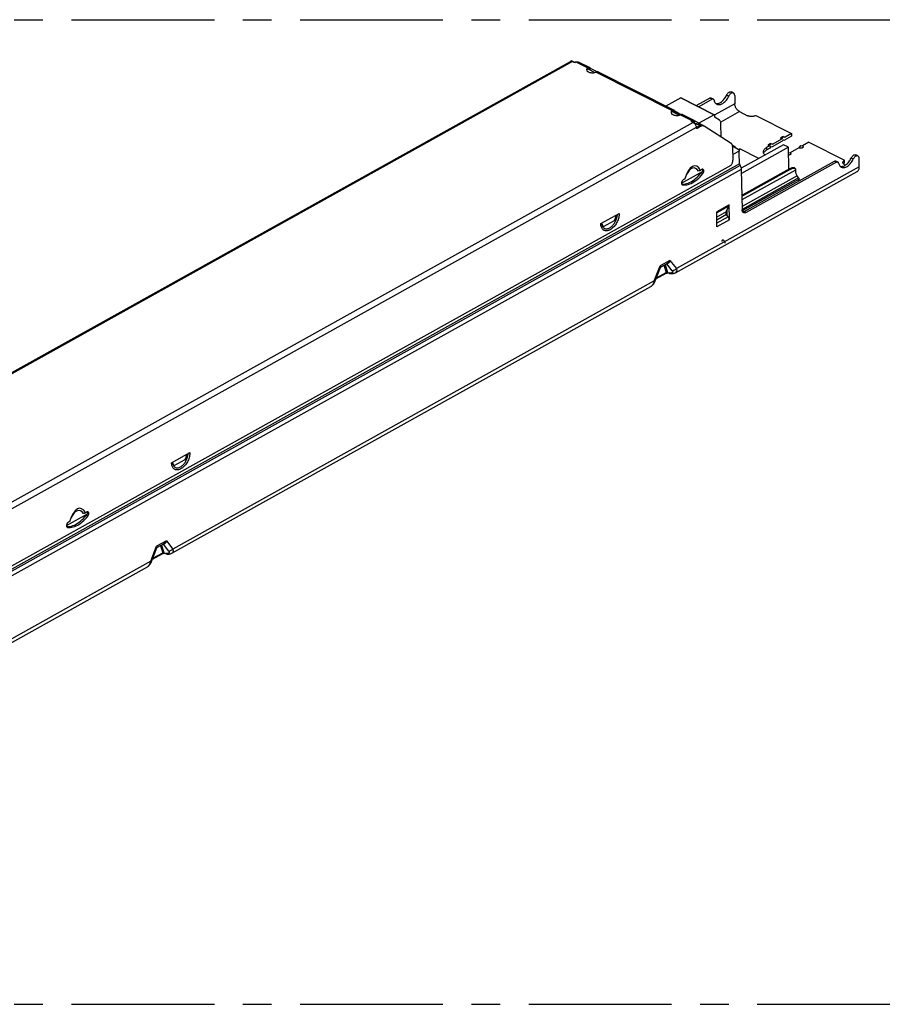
# Model space of a CAD drawing. Header units: millimetres. Extents: x 0 to 210, y 0 to 297.
# Tile 16 of 18: x 95 to 139, y 202 to 252. Entities that reach past the tile are written whole.
import ezdxf

# ---------------------------------------------------------------- set-up
doc = ezdxf.new("R2010")
doc.units = ezdxf.units.MM
doc.header["$LTSCALE"] = 19.36
doc.linetypes.add('CENTER', pattern=[0.6, 0.375, -0.075, 0.075, -0.075])
doc.layers.get('0').update_dxf_attribs({"linetype": 'CONTINUOUS'})
doc.layers.add('DEFAULT_1', color=7, linetype='CENTER')

msp = doc.modelspace()

# ---------------------------------------------------------------- linework, layer by layer
at = {"color": 7, "linetype": 'Continuous'}
for p, q in [((64.224431, 217.123305), (122.993202, 249.839986)), ((123.034723, 249.849912), (123.017306, 249.848537)), ((123.061414, 249.868573), (123.026776, 249.849285)), ((123.053165, 249.84802), (123.034723, 249.849912)), ((123.061414, 249.868573), (123.218362, 249.789266)), ((123.091898, 249.834452), (123.156231, 249.801944)), ((123.285593, 249.805638), (123.283485, 249.804465)), ((123.285593, 249.805638), (123.304947, 249.814828)), ((123.383753, 249.815118), (123.962746, 249.522547)), ((123.866697, 249.512), (123.84723, 249.495737)), ((123.866697, 249.512), (123.867683, 249.461157)), ((123.867683, 249.461157), (124.231143, 249.277497)), ((123.913963, 249.437772), (124.00078, 249.486103)), ((123.969412, 249.518741), (123.962726, 249.522555)), ((123.969412, 249.518741), (124.093767, 249.439116)), ((124.342655, 249.31335), (124.00078, 249.486103)), ((124.261675, 249.286313), (124.291361, 249.297413)), ((124.39163, 249.305827), (128.251588, 247.355351)), ((131.270154, 248.231721), (131.162933, 248.285901)), ((131.329705, 248.110925), (131.337923, 247.686909)), ((128.5879, 247.984801), (127.835185, 247.565764)), ((128.615945, 247.98751), (130.310038, 247.131467)), ((130.070981, 247.969124), (129.39598, 247.59335)), ((130.178202, 247.914944), (129.503201, 247.53917)), ((130.248316, 247.921715), (130.141095, 247.975895)), ((128.15554, 247.344804), (128.136072, 247.328541)), ((128.15554, 247.344804), (128.156525, 247.293962)), ((128.156525, 247.293962), (128.519986, 247.110301)), ((128.202805, 247.270576), (128.218385, 247.279249)), ((128.220763, 247.272884), (128.218385, 247.279249)), ((128.290435, 247.276961), (128.242727, 247.250403)), ((128.258255, 247.351545), (128.251568, 247.355359)), ((128.258255, 247.351545), (128.461648, 247.22131)), ((128.290435, 247.276961), (128.580332, 247.130473)), ((128.550517, 247.119117), (128.580203, 247.130218)), ((128.600402, 247.138623), (128.585842, 247.146914)), ((128.680473, 247.138631), (129.259466, 246.84606)), ((130.281992, 247.128759), (129.513719, 246.70106)), ((130.326284, 247.031172), (130.324926, 247.101268)), ((131.57923, 247.288077), (131.98667, 247.082194)), ((132.41085, 247.090596), (134.222886, 246.174956)), ((129.133569, 246.801155), (129.134501, 246.808608)), ((129.134813, 246.793667), (129.133569, 246.801155)), ((129.161307, 246.83658), (129.159199, 246.835406)), ((129.162292, 246.785737), (129.160185, 246.784563)), ((129.224943, 246.735362), (129.16061, 246.76787)), ((129.162292, 246.785737), (129.387457, 246.671959)), ((129.259349, 246.846086), (129.266133, 246.842254)), ((129.266133, 246.842254), (129.270343, 246.839558)), ((129.284321, 246.830903), (129.292671, 246.825923)), ((129.317027, 246.652403), (129.332096, 246.629606)), ((129.387457, 246.671959), (129.326527, 246.638031)), ((129.562515, 246.563849), (129.387457, 246.671959)), ((129.533424, 246.581815), (129.542908, 246.587094)), ((129.542908, 246.587094), (129.563588, 246.597349)), ((129.563588, 246.597349), (129.583921, 246.604989)), ((129.663662, 246.607977), (129.564431, 246.671515)), ((129.768912, 246.557293), (129.683135, 246.600637)), ((130.564555, 246.847408), (130.345759, 246.987505)), ((130.643108, 245.998199), (130.62947, 246.70185)), ((129.379543, 246.469938), (129.378501, 246.48156)), ((129.389291, 246.467414), (129.381075, 246.463655)), ((129.562515, 246.563849), (129.389291, 246.467414)), ((129.628685, 246.54375), (129.442901, 246.440324)), ((129.778436, 246.551856), (129.768833, 246.557318)), ((131.155349, 245.670208), (129.778436, 246.551856)), ((134.222886, 246.174956), (133.89327, 245.991458)), ((134.222886, 246.174956), (134.22535, 246.047849)), ((131.207665, 245.599075), (131.324768, 245.524094)), ((133.803865, 245.604368), (131.660169, 244.410969)), ((133.172715, 245.66741), (133.084332, 245.54112)), ((133.172715, 245.66741), (133.11551, 245.651027)), ((133.172715, 245.66741), (133.264054, 245.641172)), ((133.749076, 245.782706), (133.233453, 245.495658)), ((133.713547, 245.891406), (133.264054, 245.641172)), ((133.801931, 246.017696), (133.713547, 245.891406)), ((133.801931, 246.017696), (133.744726, 246.001313)), ((133.804938, 245.862527), (133.749076, 245.782706)), ((133.801931, 246.017696), (133.89327, 245.991458)), ((134.061195, 245.474336), (133.803865, 245.604368)), ((133.804938, 245.862527), (133.862669, 245.845943)), ((134.22535, 246.047849), (133.862669, 245.845943)), ((134.681143, 245.573421), (134.59276, 245.447131)), ((134.681143, 245.573421), (134.772483, 245.547183)), ((135.102099, 245.73068), (134.772483, 245.547183)), ((135.102099, 245.73068), (136.914135, 244.81504)), ((131.595373, 245.308425), (131.219272, 245.540692)), ((131.220264, 245.52465), (131.23399, 244.816464)), ((131.228414, 245.104139), (131.595373, 245.308425)), ((131.515668, 245.357648), (131.54271, 245.368724)), ((131.54271, 245.368724), (131.588891, 245.391922)), ((131.576559, 244.635746), (131.565698, 245.196115)), ((132.549929, 244.9063), (131.588891, 245.391922)), ((134.061195, 245.474336), (131.671033, 244.143728)), ((132.802207, 245.177032), (132.816163, 245.20821)), ((132.816163, 245.20821), (132.835841, 245.238768)), ((133.084332, 245.54112), (132.964454, 245.474384)), ((133.11986, 245.432421), (132.966918, 245.347277)), ((133.175722, 245.512241), (133.11986, 245.432421)), ((133.175722, 245.512241), (133.233453, 245.495658)), ((134.082657, 244.367056), (134.061195, 245.474336)), ((134.066143, 245.219051), (134.143267, 245.196897)), ((134.59276, 245.447131), (134.143267, 245.196897)), ((137.596196, 245.035107), (137.488975, 245.089287)), ((68.945551, 209.934812), (131.154036, 244.566388)), ((131.814126, 242.221203), (136.397023, 244.77251)), ((136.504244, 244.71833), (131.921348, 242.167023)), ((136.467137, 244.779281), (136.574358, 244.725101)), ((136.859376, 244.643284), (136.855143, 244.637635)), ((136.875304, 244.659234), (136.859376, 244.643284)), ((136.916598, 244.687933), (136.914135, 244.81504)), ((136.955146, 244.571572), (136.918838, 244.589918)), ((137.663965, 244.490295), (137.655747, 244.914311)), ((128.315789, 239.101164), (137.554334, 244.244279)), ((128.628079, 243.656528), (129.699511, 244.252996)), ((131.607297, 244.544173), (131.603077, 244.551149)), ((131.66696, 244.353828), (131.706682, 242.304475)), ((134.112853, 244.383866), (131.742806, 243.064457)), ((134.144147, 244.35068), (131.774101, 243.03127)), ((134.404563, 244.397105), (134.373268, 244.430291)), ((134.578747, 243.919631), (134.505453, 244.020101)), ((134.603651, 243.774136), (134.602074, 243.855485)), ((124.527787, 241.597023), (125.462008, 242.117105)), ((130.430232, 241.439699), (130.41545, 242.202342)), ((130.890015, 242.195931), (131.033356, 242.493194)), ((130.890173, 242.195646), (130.944825, 242.22607)), ((130.948901, 242.015759), (130.943268, 242.306369)), ((131.059448, 241.789985), (131.044666, 242.552627)), ((124.664521, 241.450008), (125.228794, 241.764139)), ((131.005617, 241.938014), (130.918362, 242.057622)), ((127.916595, 239.580411), (127.57711, 239.391419)), ((127.291602, 238.689642), (127.560827, 239.372848)), ((127.331789, 238.791623), (127.855618, 239.08324)), ((127.88049, 239.089162), (127.886123, 239.088611)), ((128.022355, 239.066916), (127.88602, 239.088628)), ((128.022319, 239.066925), (128.038676, 239.064492)), ((127.284599, 238.672403), (127.291604, 238.689647)), ((102.727673, 224.856214), (127.07799, 238.41208)), ((102.714967, 229.453787), (103.649187, 229.973869)), ((102.851701, 229.306771), (103.415973, 229.620903)), ((97.377019, 226.259006), (98.448451, 226.855474)), ((101.703486, 224.444691), (101.972711, 225.127897)), ((102.328479, 225.335461), (101.988994, 225.146469)), ((101.743673, 224.546673), (102.267502, 224.838289)), ((102.292374, 224.844212), (102.298007, 224.843661)), ((102.434239, 224.821965), (102.297904, 224.843678)), ((102.434203, 224.821974), (102.45056, 224.819541)), ((72.944784, 208.276026), (101.489874, 224.167129)), ((101.696483, 224.427452), (101.703488, 224.444697))]:
    msp.add_line(p, q, dxfattribs=at)
at = {"color": 9, "linetype": 'Continuous'}
for p, q in [((123.091898, 249.834452), (64.323127, 217.117771)), ((123.285593, 249.805638), (123.866697, 249.512)), ((123.917412, 249.530536), (123.896237, 249.446729)), ((123.969412, 249.518741), (123.929479, 249.44641)), ((124.291361, 249.297413), (128.15554, 247.344804)), ((131.02764, 248.069926), (130.920419, 248.124105)), ((128.5879, 247.984801), (130.281992, 247.128759)), ((130.178202, 247.914944), (130.070981, 247.969124)), ((131.337923, 247.686909), (130.320231, 247.120357)), ((128.206254, 247.36334), (128.185079, 247.279533)), ((128.258255, 247.351545), (128.218322, 247.279214)), ((128.461648, 247.22131), (128.448325, 247.197178)), ((128.580203, 247.130218), (129.161307, 246.83658)), ((131.57923, 247.288077), (130.622682, 246.755565)), ((129.224943, 246.735362), (70.456171, 214.018681)), ((129.159199, 246.835406), (129.160185, 246.784563)), ((129.161307, 246.83658), (129.162292, 246.785737)), ((129.266133, 246.842254), (129.219086, 246.757038)), ((129.223542, 246.754787), (129.270343, 246.839558)), ((129.276461, 246.728047), (129.321385, 246.809419)), ((129.513388, 246.701654), (129.469143, 246.621512)), ((129.564431, 246.671515), (129.518428, 246.588189)), ((129.628685, 246.54375), (129.542908, 246.587094)), ((129.378501, 246.48156), (70.60973, 213.764879)), ((129.442901, 246.440324), (129.389291, 246.467414)), ((131.324768, 245.524094), (131.304778, 245.487887)), ((132.966918, 245.347277), (132.964454, 245.474384)), ((131.576559, 244.635746), (68.361329, 209.443713)), ((136.397023, 244.77251), (136.504244, 244.71833)), ((137.353682, 244.873312), (137.246461, 244.927491)), ((131.603077, 244.551149), (68.387846, 209.359116)), ((131.607297, 244.544173), (68.392066, 209.35214)), ((131.66696, 244.353828), (68.45173, 209.161795)), ((137.663965, 244.490295), (128.366163, 239.314191)), ((129.711274, 244.142419), (129.625497, 244.185762)), ((134.421346, 244.31998), (131.697012, 242.803339)), ((134.144147, 244.35068), (134.112853, 244.383866)), ((134.505453, 244.020101), (131.703661, 242.460339)), ((134.578747, 243.919631), (131.70637, 242.320573)), ((134.602074, 243.855485), (131.713975, 242.247675)), ((131.774101, 243.03127), (131.742806, 243.064457)), ((131.044666, 242.552627), (130.41545, 242.202342)), ((131.033356, 242.493194), (130.416469, 242.149772)), ((130.890015, 242.195931), (130.420639, 241.934629)), ((131.921348, 242.167023), (131.814126, 242.221203)), ((130.918362, 242.057622), (130.423594, 241.782184)), ((131.005617, 241.938014), (130.426819, 241.615796)), ((131.059448, 241.789985), (130.430232, 241.439699)), ((128.04167, 239.730971), (127.547915, 239.456097)), ((128.04167, 239.730971), (128.366163, 239.314191)), ((127.246334, 238.69078), (127.547915, 239.456097)), ((127.351883, 238.842616), (127.855634, 239.123058)), ((127.552911, 239.443908), (127.547915, 239.456097)), ((127.738216, 239.481107), (127.855634, 239.123058)), ((127.791602, 239.510827), (127.91295, 239.140792)), ((127.856481, 239.083929), (127.855577, 239.083217)), ((127.890169, 239.556935), (127.873267, 239.55629)), ((127.898179, 239.558301), (127.890169, 239.556935)), ((128.161335, 239.208648), (127.890169, 239.556935)), ((127.914695, 239.106616), (128.000664, 239.092907)), ((127.246334, 238.69078), (102.778047, 225.069241)), ((98.460215, 226.744897), (98.374438, 226.788241)), ((101.658218, 224.44583), (101.959799, 225.211146)), ((102.453554, 225.486021), (101.959799, 225.211146)), ((101.964795, 225.198957), (101.959799, 225.211146)), ((102.1501, 225.236157), (102.267518, 224.878108)), ((102.203486, 225.265877), (102.324834, 224.895842)), ((102.302053, 225.311984), (102.285151, 225.31134)), ((102.310063, 225.313351), (102.302053, 225.311984)), ((102.573219, 224.963698), (102.302053, 225.311984)), ((102.453554, 225.486021), (102.778047, 225.069241)), ((101.763767, 224.597665), (102.267518, 224.878108)), ((102.268365, 224.838979), (102.267461, 224.838267)), ((102.326579, 224.861665), (102.412548, 224.847956)), ((101.658218, 224.44583), (72.995158, 208.489053))]:
    msp.add_line(p, q, dxfattribs=at)
at = {"color": 7, "linetype": 'Continuous'}
for points in [[(123.017306, 249.848537), (123.001241, 249.843834), (122.993176, 249.839958)], [(123.091898, 249.834452), (123.072172, 249.842868), (123.053165, 249.84802)], [(123.260893, 249.795231), (123.247901, 249.792115), (123.234214, 249.790084), (123.22015, 249.789228), (123.206062, 249.789526), (123.192302, 249.791014), (123.17919, 249.793613), (123.167222, 249.797248), (123.156231, 249.801944)], [(123.201728, 249.797671), (123.216101, 249.804799), (123.236434, 249.812439)], [(123.236434, 249.812439), (123.256516, 249.817482), (123.27606, 249.819876), (123.29487, 249.819558), (123.312776, 249.816571)], [(123.283485, 249.804465), (123.2727, 249.799337), (123.260893, 249.795231)], [(123.304947, 249.814828), (123.32371, 249.820729), (123.342034, 249.823349), (123.359464, 249.822664), (123.375541, 249.818649), (123.383635, 249.815144)], [(123.84723, 249.495737), (123.831648, 249.478635), (123.819874, 249.460558), (123.812139, 249.441914), (123.808665, 249.422976), (123.808455, 249.415204)], [(123.808455, 249.415204), (123.809404, 249.404012), (123.814435, 249.385292), (123.823598, 249.367074), (123.836849, 249.349631)], [(123.836849, 249.349631), (123.853916, 249.333193), (123.874637, 249.318015), (123.898643, 249.304286), (123.92566, 249.292233), (123.955246, 249.28199), (123.987029, 249.273744), (124.020519, 249.267568), (124.05527, 249.263595), (124.090767, 249.261836), (124.126517, 249.262362), (124.162013, 249.265119), (124.196749, 249.270119), (124.230222, 249.277231), (124.261675, 249.286313)], [(123.917412, 249.530536), (123.90894, 249.529377), (123.900433, 249.527434), (123.891921, 249.524714), (123.883438, 249.521227), (123.875019, 249.516984), (123.866697, 249.512)], [(123.945097, 249.528873), (123.936186, 249.530382), (123.926965, 249.530934), (123.917412, 249.530536)], [(123.962726, 249.522555), (123.961731, 249.523048), (123.953633, 249.526424), (123.945097, 249.528873)], [(124.291361, 249.297413), (124.300976, 249.301744), (124.310452, 249.305453), (124.319754, 249.308526), (124.32885, 249.31095), (124.337708, 249.312716), (124.346296, 249.313817)], [(124.39161, 249.305835), (124.390615, 249.306328), (124.382517, 249.309704), (124.373981, 249.312154), (124.36507, 249.313662), (124.355849, 249.314215), (124.346296, 249.313817)], [(130.370666, 247.700911), (130.38601, 247.697738), (130.421847, 247.695657), (130.459153, 247.698626), (130.497578, 247.706551), (130.536788, 247.719427), (130.576425, 247.737073), (130.616137, 247.759394), (130.655569, 247.786129), (130.694361, 247.817096), (130.732177, 247.851964), (130.768662, 247.890469), (130.803509, 247.932221), (130.836381, 247.976887), (130.867013, 248.02403), (130.894978, 248.073034), (130.920419, 248.124105)], [(130.421345, 247.66546), (130.427197, 247.662614), (130.459164, 247.650602), (130.493231, 247.643558), (130.529068, 247.641478), (130.566374, 247.644447), (130.604799, 247.652371), (130.644009, 247.665247), (130.683646, 247.682893), (130.723358, 247.705214), (130.76279, 247.731949), (130.801582, 247.762916), (130.839398, 247.797784), (130.875883, 247.836289), (130.91073, 247.878041), (130.943602, 247.922707), (130.974234, 247.96985), (131.002199, 248.018854), (131.02764, 248.069926)], [(130.920419, 248.124105), (130.933993, 248.150747), (130.949174, 248.175803), (130.966097, 248.199446), (130.984359, 248.221157), (131.003709, 248.240558), (131.023829, 248.257405), (131.044427, 248.271381), (131.065179, 248.282339), (131.08577, 248.290039), (131.105891, 248.294439), (131.12522, 248.295394), (131.143483, 248.292967), (131.160373, 248.287119), (131.162937, 248.285877)], [(131.270158, 248.231697), (131.267594, 248.232939), (131.250704, 248.238787), (131.232441, 248.241214), (131.213112, 248.240259), (131.192991, 248.235859), (131.1724, 248.228159), (131.151648, 248.217202), (131.13105, 248.203226), (131.11093, 248.186378), (131.09158, 248.166977), (131.073318, 248.145266), (131.056396, 248.121623), (131.041214, 248.096567), (131.02764, 248.069926)], [(131.329705, 248.110925), (131.327898, 248.135479), (131.323628, 248.157894), (131.316834, 248.178318), (131.307698, 248.196311), (131.296308, 248.211539), (131.282886, 248.223834), (131.270158, 248.231697)], [(128.61586, 247.987449), (128.609006, 247.989666), (128.599127, 247.989099), (128.5879, 247.984801)], [(130.070981, 247.969124), (130.085451, 247.975938), (130.099437, 247.980177), (130.113063, 247.981845), (130.125956, 247.98093), (130.137853, 247.977379), (130.141106, 247.975871)], [(130.248327, 247.921691), (130.245074, 247.923199), (130.233177, 247.92675), (130.220284, 247.927665), (130.206658, 247.925997), (130.192672, 247.921758), (130.178202, 247.914944)], [(130.282923, 247.87046), (130.278713, 247.885209), (130.272786, 247.897907), (130.265063, 247.908643), (130.255781, 247.917148), (130.248327, 247.921691)], [(130.282923, 247.87046), (130.293674, 247.829073), (130.307861, 247.791351), (130.325571, 247.75715), (130.346545, 247.726903), (130.370636, 247.700935), (130.397588, 247.679421), (130.421345, 247.66546)], [(131.57923, 247.288077), (131.552672, 247.303258), (131.526654, 247.321574), (131.500979, 247.343206), (131.476232, 247.367608), (131.452901, 247.394345), (131.431075, 247.423259), (131.410869, 247.454282), (131.392685, 247.48671), (131.376955, 247.519869), (131.363692, 247.553615), (131.352994, 247.587797), (131.345031, 247.62176), (131.340033, 247.654709), (131.337923, 247.686909)], [(128.136072, 247.328541), (128.12049, 247.311439), (128.108716, 247.293362), (128.100981, 247.274718), (128.097507, 247.25578), (128.097297, 247.248008)], [(128.097297, 247.248008), (128.098246, 247.236816), (128.103277, 247.218096), (128.11244, 247.199878), (128.125691, 247.182436)], [(128.125691, 247.182436), (128.142759, 247.165997), (128.163479, 247.150819), (128.187485, 247.13709), (128.214502, 247.125037), (128.244088, 247.114794), (128.275872, 247.106548), (128.309361, 247.100372), (128.344112, 247.096399), (128.379609, 247.09464), (128.41536, 247.095166), (128.450855, 247.097923), (128.485591, 247.102923), (128.519064, 247.110035), (128.550517, 247.119117)], [(128.206254, 247.36334), (128.197783, 247.362181), (128.189275, 247.360238), (128.180763, 247.357518), (128.17228, 247.354032), (128.163862, 247.349789), (128.15554, 247.344804)], [(128.233939, 247.361677), (128.225028, 247.363186), (128.215807, 247.363738), (128.206254, 247.36334)], [(128.224954, 247.259384), (128.224764, 247.260133), (128.222889, 247.266512), (128.220763, 247.272884)], [(128.251568, 247.355359), (128.250573, 247.355852), (128.242475, 247.359228), (128.233939, 247.361677)], [(128.529421, 247.179798), (128.504205, 247.194902), (128.481678, 247.208701), (128.461648, 247.22131)], [(128.585842, 247.146914), (128.556752, 247.16373), (128.529421, 247.179798)], [(128.580203, 247.130218), (128.589818, 247.134548), (128.599294, 247.138257), (128.608596, 247.14133), (128.617692, 247.143754), (128.62655, 247.14552), (128.635139, 247.146621)], [(128.680452, 247.138639), (128.679457, 247.139133), (128.671359, 247.142509), (128.662823, 247.144958), (128.653913, 247.146466), (128.644692, 247.147019), (128.635139, 247.146621)], [(130.309953, 247.131407), (130.303098, 247.133623), (130.293219, 247.133057), (130.281992, 247.128759)], [(130.324926, 247.101268), (130.32307, 247.113943), (130.318813, 247.123561), (130.311893, 247.130289), (130.309953, 247.131407)], [(132.41085, 247.090596), (132.385844, 247.078138), (132.358803, 247.067331), (132.329536, 247.058121), (132.298612, 247.050666), (132.26639, 247.045093), (132.233296, 247.041437), (132.199734, 247.03978), (132.16613, 247.040106), (132.132911, 247.042449), (132.100483, 247.046741), (132.069273, 247.052966), (132.039646, 247.061009), (132.012175, 247.070737), (131.98667, 247.082194)], [(129.134501, 246.808608), (129.137665, 246.815957), (129.142904, 246.822991), (129.150065, 246.829444), (129.159199, 246.835406)], [(129.16061, 246.76787), (129.151234, 246.773465), (129.14381, 246.77963), (129.138281, 246.78645), (129.134813, 246.793667)], [(129.161307, 246.83658), (129.180661, 246.845769), (129.199424, 246.85167), (129.217748, 246.854291), (129.235178, 246.853606), (129.251255, 246.84959), (129.259349, 246.846086)], [(129.224943, 246.735362), (129.24473, 246.723811), (129.263911, 246.709666), (129.282644, 246.692774), (129.30046, 246.673595), (129.317027, 246.652403)], [(129.270343, 246.839558), (129.276903, 246.835434), (129.284321, 246.830903)], [(129.292671, 246.825923), (129.30173, 246.820624), (129.311277, 246.815137)], [(129.311277, 246.815137), (129.523496, 246.695936), (129.533043, 246.69045), (129.542103, 246.68515), (129.550453, 246.68017), (129.557871, 246.675639), (129.564431, 246.671515)], [(129.332096, 246.629606), (129.345369, 246.605558), (129.356666, 246.580697), (129.36574, 246.555433), (129.372494, 246.530201), (129.376725, 246.505649), (129.378501, 246.48156)], [(129.583921, 246.604989), (129.604002, 246.610033), (129.623546, 246.612426), (129.642357, 246.612109), (129.660263, 246.609121), (129.677001, 246.603487), (129.683057, 246.600662)], [(129.768833, 246.557318), (129.762778, 246.560143), (129.74604, 246.565777), (129.728133, 246.568765), (129.709323, 246.569082), (129.689779, 246.566689), (129.669697, 246.561645), (129.649364, 246.554005), (129.628685, 246.54375)], [(130.345759, 246.987505), (130.340148, 246.992036), (130.335453, 246.997733), (130.331646, 247.00466), (130.328811, 247.012627), (130.327033, 247.021443), (130.326284, 247.031172)], [(130.62947, 246.70185), (130.626974, 246.73428), (130.621048, 246.763667), (130.611598, 246.790224), (130.598906, 246.813314), (130.583257, 246.832305), (130.564555, 246.847408)], [(129.40086, 246.436264), (129.397986, 246.43791), (129.391387, 246.443423), (129.386043, 246.45077), (129.382038, 246.459707), (129.379543, 246.469938)], [(129.442901, 246.440324), (129.432922, 246.435758), (129.423385, 246.433233), (129.41418, 246.432753), (129.405634, 246.4343), (129.40086, 246.436264)], [(131.209795, 245.593411), (131.202413, 245.613046), (131.193169, 245.630691), (131.182179, 245.646206), (131.169588, 245.659352), (131.155349, 245.670208)], [(131.220264, 245.52465), (131.218752, 245.549114), (131.215272, 245.572001), (131.209795, 245.593411)], [(133.084332, 245.54112), (133.072076, 245.548318), (133.06209, 245.556223), (133.054307, 245.564927), (133.048927, 245.574156), (133.046135, 245.583738), (133.04591, 245.593468), (133.048337, 245.60315), (133.053287, 245.612592), (133.060737, 245.621591), (133.070462, 245.629979), (133.082331, 245.637565), (133.096042, 245.64422), (133.111369, 245.649778), (133.115545, 245.651027)], [(133.230546, 245.653245), (133.234535, 245.652224), (133.249906, 245.647316), (133.264054, 245.641172)], [(133.713547, 245.891406), (133.701292, 245.898604), (133.691306, 245.906509), (133.683523, 245.915213), (133.678143, 245.924442), (133.675351, 245.934023), (133.675126, 245.943754), (133.677553, 245.953436), (133.682503, 245.962878), (133.689953, 245.971877), (133.699678, 245.980265), (133.711547, 245.987851), (133.725258, 245.994506), (133.740585, 246.000063), (133.744761, 246.001312)], [(133.859762, 246.003531), (133.863751, 246.00251), (133.879122, 245.997602), (133.89327, 245.991458)], [(131.36762, 245.449078), (131.364313, 245.465475), (131.357698, 245.484064), (131.348814, 245.500228), (131.337859, 245.513522), (131.324768, 245.524094)], [(131.55707, 245.258658), (131.551021, 245.276907), (131.548548, 245.282358)], [(131.565698, 245.196115), (131.56443, 245.21819), (131.561561, 245.239014), (131.55707, 245.258658)], [(132.789176, 245.240327), (132.791495, 245.272111), (132.799666, 245.303965), (132.813699, 245.335317), (132.833377, 245.365875), (132.85859, 245.395331), (132.889019, 245.423419), (132.924263, 245.449724), (132.964454, 245.474384)], [(132.86926, 245.084072), (132.865018, 245.08768), (132.838595, 245.116113), (132.817657, 245.145867), (132.802326, 245.176638), (132.792832, 245.208142), (132.789176, 245.240327)], [(132.835841, 245.238768), (132.861054, 245.268224), (132.891483, 245.296312), (132.926726, 245.322617), (132.966918, 245.347277)], [(134.143267, 245.196897), (134.155522, 245.189699), (134.165508, 245.181794), (134.173292, 245.17309), (134.178672, 245.163861), (134.181464, 245.154279), (134.181688, 245.144549), (134.179262, 245.134867), (134.174311, 245.125425), (134.166862, 245.116426), (134.157137, 245.108038), (134.145268, 245.100452), (134.131557, 245.093797), (134.11623, 245.088239), (134.099643, 245.083857), (134.082102, 245.080778), (134.068848, 245.079495)], [(134.772483, 245.547183), (134.784738, 245.539985), (134.794724, 245.532079), (134.802508, 245.523376), (134.807888, 245.514146), (134.81068, 245.504565), (134.810904, 245.494835), (134.808478, 245.485152), (134.803527, 245.475711), (134.796078, 245.466712), (134.786353, 245.458323), (134.774484, 245.450738), (134.760772, 245.444083), (134.745446, 245.438525), (134.728859, 245.434143), (134.711318, 245.431064), (134.693202, 245.42931), (134.674867, 245.428958), (134.656688, 245.429973), (134.639046, 245.432377), (134.622279, 245.436079), (134.606908, 245.440986), (134.59276, 245.447131)], [(137.246461, 244.927491), (137.260035, 244.954133), (137.275217, 244.979189), (137.292139, 245.002832), (137.310401, 245.024543), (137.329751, 245.043944), (137.349871, 245.060791), (137.370469, 245.074768), (137.391222, 245.085725), (137.411812, 245.093425), (137.431933, 245.097825), (137.451262, 245.09878), (137.469525, 245.096353), (137.486415, 245.090505), (137.488979, 245.089263)], [(131.154036, 244.566388), (131.172334, 244.595934), (131.188436, 244.626459), (131.202427, 244.658178), (131.214051, 244.690449), (131.223102, 244.722845), (131.229511, 244.754934), (131.233123, 244.786068), (131.23399, 244.816464)], [(131.576559, 244.635746), (131.577574, 244.621981), (131.579992, 244.607951), (131.583852, 244.593533), (131.589037, 244.579097), (131.595432, 244.565009), (131.603077, 244.551149)], [(136.397023, 244.77251), (136.411494, 244.779324), (136.42548, 244.783563), (136.439105, 244.785231), (136.451998, 244.784316), (136.463895, 244.780765), (136.467148, 244.779257)], [(136.574369, 244.725077), (136.571116, 244.726585), (136.559219, 244.730136), (136.546326, 244.731051), (136.532701, 244.729383), (136.518715, 244.725144), (136.504244, 244.71833)], [(136.608966, 244.673846), (136.604755, 244.688595), (136.598828, 244.701293), (136.591105, 244.712029), (136.581824, 244.720535), (136.574369, 244.725077)], [(136.608966, 244.673846), (136.619716, 244.632459), (136.633904, 244.594737), (136.651614, 244.560536), (136.672587, 244.530289), (136.696678, 244.504321), (136.72363, 244.482807), (136.747387, 244.468846)], [(136.696708, 244.504297), (136.712053, 244.501124), (136.747889, 244.499043), (136.785196, 244.502013), (136.82362, 244.509937), (136.86283, 244.522813), (136.902468, 244.540459), (136.942179, 244.56278), (136.981611, 244.589515), (137.020403, 244.620482), (137.058219, 244.65535), (137.094704, 244.693855), (137.129551, 244.735607), (137.162424, 244.780273), (137.193055, 244.827416), (137.221021, 244.87642), (137.246461, 244.927491)], [(136.747387, 244.468846), (136.75324, 244.466), (136.785206, 244.453988), (136.819274, 244.446944), (136.85511, 244.444864), (136.892417, 244.447833), (136.930841, 244.455757), (136.970052, 244.468633), (137.009689, 244.486279), (137.0494, 244.5086), (137.088832, 244.535335), (137.127624, 244.566302), (137.16544, 244.60117), (137.201925, 244.639675), (137.236772, 244.681427), (137.269645, 244.726093), (137.300276, 244.773236), (137.328242, 244.822241), (137.353682, 244.873312)], [(136.828651, 244.700868), (136.830149, 244.7186), (136.835433, 244.736308), (136.844369, 244.753648), (136.856912, 244.770392), (136.87284, 244.786341), (136.891884, 244.80119), (136.914135, 244.81504)], [(136.918838, 244.589918), (136.896028, 244.602876), (136.876379, 244.616958), (136.859798, 244.632264), (136.846566, 244.648497), (136.836913, 244.665469), (136.830894, 244.682953), (136.828651, 244.700868)], [(136.916598, 244.687933), (136.894348, 244.674083), (136.875304, 244.659234)], [(137.5962, 245.035083), (137.593636, 245.036325), (137.576746, 245.042173), (137.558483, 245.0446), (137.539154, 245.043645), (137.519033, 245.039245), (137.498443, 245.031545), (137.47769, 245.020588), (137.457092, 245.006612), (137.436972, 244.989764), (137.417622, 244.970363), (137.39936, 244.948652), (137.382438, 244.925009), (137.367256, 244.899953), (137.353682, 244.873312)], [(137.655747, 244.914311), (137.65394, 244.938865), (137.64967, 244.96128), (137.642876, 244.981704), (137.63374, 244.999697), (137.62235, 245.014925), (137.608928, 245.02722), (137.5962, 245.035083)], [(128.63587, 243.60815), (128.664236, 243.605266), (128.735218, 243.606141), (128.808502, 243.614933), (128.883436, 243.631532), (128.959591, 243.655907), (129.036511, 243.687848), (129.113748, 243.727233), (129.190846, 243.773767), (129.267348, 243.827236), (129.342813, 243.887268), (129.416783, 243.953565), (129.48884, 244.025684), (129.55834, 244.103015), (129.625497, 244.185762)], [(128.681116, 243.568928), (128.750013, 243.561922), (128.820994, 243.562797), (128.894279, 243.571589), (128.969213, 243.588188), (129.045368, 243.612563), (129.122288, 243.644504), (129.199525, 243.68389), (129.276623, 243.730423), (129.353125, 243.783892), (129.42859, 243.843924), (129.50256, 243.910221), (129.574617, 243.98234), (129.644117, 244.059671), (129.711274, 244.142419)], [(129.598887, 244.300007), (129.573184, 244.292392), (129.547864, 244.284696), (129.522938, 244.276927), (129.498416, 244.269096)], [(129.65588, 244.350402), (129.640862, 244.341184), (129.626125, 244.329554), (129.612192, 244.315868), (129.598887, 244.300007)], [(129.65043, 244.225672), (129.650292, 244.22538), (129.644752, 244.214922), (129.638759, 244.204796), (129.632344, 244.195085), (129.625497, 244.185762)], [(129.727896, 244.352941), (129.724601, 244.354888), (129.712712, 244.359623), (129.699482, 244.36154), (129.685364, 244.360654), (129.670772, 244.356895), (129.65588, 244.350402)], [(129.707312, 244.311922), (129.705742, 244.330189), (129.701975, 244.346613), (129.696321, 244.361041), (129.696145, 244.361331)], [(129.699511, 244.252996), (129.704194, 244.273023), (129.706794, 244.292565), (129.707312, 244.311922)], [(129.711274, 244.142419), (129.723473, 244.159829), (129.734087, 244.178166), (129.743209, 244.19766), (129.750559, 244.217622), (129.755894, 244.23752), (129.759199, 244.257112), (129.760364, 244.276161), (129.759425, 244.29411), (129.756356, 244.310353), (129.751239, 244.324802), (129.744052, 244.337283), (129.73509, 244.34745), (129.727896, 244.352941)], [(131.607297, 244.544173), (131.620399, 244.520982), (131.631979, 244.497357)], [(131.631979, 244.497357), (131.64208, 244.473184), (131.650572, 244.448807), (131.657354, 244.424454), (131.662384, 244.400354), (131.665577, 244.376851), (131.66696, 244.353828)], [(134.112853, 244.383866), (134.149958, 244.403427), (134.185053, 244.41975), (134.218264, 244.432881), (134.249211, 244.442685), (134.277621, 244.449047), (134.303295, 244.451954), (134.325991, 244.451344), (134.345563, 244.447262), (134.361815, 244.439701), (134.373274, 244.430284)], [(134.144147, 244.35068), (134.181253, 244.37024), (134.216347, 244.386564), (134.249559, 244.399695), (134.280506, 244.409499), (134.308916, 244.41586), (134.33459, 244.418768)], [(134.33459, 244.418768), (134.357286, 244.418157), (134.376857, 244.414075), (134.39311, 244.406515), (134.404568, 244.397097)], [(134.404568, 244.397097), (134.405952, 244.395578), (134.41524, 244.381312), (134.420942, 244.363872), (134.422967, 244.34345)], [(134.422967, 244.34345), (134.420273, 244.305117), (134.420063, 244.287708), (134.420763, 244.267937), (134.422461, 244.246162), (134.425185, 244.222775), (134.428877, 244.198022)], [(134.428877, 244.198022), (134.435333, 244.167469), (134.444417, 244.137031), (134.456228, 244.106478), (134.470469, 244.0765), (134.486845, 244.047784), (134.505453, 244.020101)], [(137.554339, 244.244305), (137.569046, 244.253465), (137.59114, 244.271709), (137.610613, 244.29366), (137.627168, 244.319001), (137.640794, 244.347662), (137.651435, 244.379666), (137.658932, 244.414406), (137.663087, 244.451207), (137.663965, 244.490295)], [(128.785058, 243.846941), (128.77143, 243.847812), (128.757269, 243.84586), (128.742401, 243.841009), (128.72735, 243.833487), (128.712527, 243.823438), (128.698103, 243.811044), (128.684252, 243.79636), (128.671378, 243.77991), (128.659925, 243.76218), (128.649945, 243.743347), (128.641565, 243.723526), (128.635009, 243.703394), (128.630556, 243.683617), (128.628176, 243.664341), (128.627945, 243.645741), (128.629816, 243.628382)], [(128.629816, 243.628382), (128.633802, 243.612849), (128.639786, 243.599253), (128.647745, 243.587813), (128.657419, 243.578783), (128.664985, 243.574145)], [(128.664985, 243.574145), (128.66851, 243.572528), (128.681116, 243.568928)], [(134.578747, 243.919631), (134.585409, 243.9095), (134.591013, 243.899006), (134.595604, 243.888017), (134.599042, 243.876926), (134.601182, 243.866126), (134.602074, 243.855485)], [(131.742806, 243.064457), (131.711165, 243.047634), (131.692451, 243.038658)], [(131.774101, 243.03127), (131.742459, 243.014447), (131.712228, 242.999947), (131.693356, 242.991975)], [(130.890015, 242.195931), (130.885914, 242.185098), (130.883403, 242.173073), (130.882484, 242.159681), (130.88315, 242.145449), (130.885407, 242.130826), (130.889212, 242.115869), (130.894589, 242.100621), (130.901336, 242.085576), (130.909236, 242.071307), (130.918362, 242.057622)], [(131.033356, 242.493194), (131.036963, 242.5017), (131.039887, 242.510795), (131.042133, 242.520507), (131.043685, 242.530753), (131.044528, 242.54145), (131.044666, 242.552627)], [(131.781153, 242.153473), (131.771605, 242.158933), (131.755512, 242.171449), (131.741461, 242.187136), (131.72959, 242.205739), (131.72009, 242.227078), (131.713037, 242.250835), (131.708584, 242.276587), (131.706682, 242.304475)], [(131.814126, 242.221203), (131.792432, 242.210513), (131.771146, 242.202702), (131.750161, 242.197754), (131.735613, 242.196301)], [(131.921348, 242.167023), (131.897688, 242.155503), (131.874553, 242.147415), (131.851803, 242.142741), (131.829857, 242.141537), (131.809011, 242.143883), (131.789503, 242.149685), (131.781153, 242.153473)], [(124.582575, 241.627524), (124.584889, 241.610161), (124.592144, 241.577193), (124.601921, 241.54645), (124.614207, 241.518102), (124.628826, 241.492416), (124.645575, 241.469759), (124.664521, 241.450008)], [(125.228794, 241.764139), (125.246578, 241.804338), (125.2621, 241.844961), (125.275422, 241.886201), (125.286358, 241.927477), (125.294747, 241.968333), (125.300583, 242.008589), (125.302182, 242.02813)], [(131.059448, 241.789985), (131.058218, 241.808202), (131.055323, 241.826787), (131.050729, 241.845866), (131.044542, 241.865062), (131.036817, 241.884121), (131.027681, 241.902799), (131.0173, 241.920722), (131.005617, 241.938014)], [(130.849341, 240.605485), (130.847324, 240.626061), (130.842117, 240.647505), (130.833918, 240.668998), (130.822823, 240.690082), (130.809643, 240.709216), (130.794708, 240.726049), (130.778586, 240.739941), (130.761593, 240.750514), (130.74497, 240.756997), (130.729055, 240.759359), (130.714454, 240.757511), (130.701517, 240.75138), (130.691188, 240.741414), (130.683616, 240.727921), (130.67909, 240.711416), (130.677787, 240.692172)], [(127.560795, 239.372765), (127.562425, 239.37631), (127.567013, 239.383074), (127.572911, 239.388666), (127.577139, 239.391435)], [(127.855571, 239.083213), (127.861972, 239.086167), (127.871085, 239.088579), (127.88049, 239.089162)], [(128.038676, 239.064492), (128.08939, 239.059288), (128.136154, 239.058047), (128.17943, 239.060488), (128.219724, 239.06653), (128.257326, 239.076214), (128.292388, 239.089513), (128.316031, 239.101334)], [(127.077401, 238.411752), (127.103025, 238.427592), (127.133087, 238.450507), (127.161667, 238.477215), (127.188708, 238.507597), (127.214454, 238.541928), (127.238886, 238.58032), (127.262249, 238.623504), (127.284599, 238.672403)], [(103.415973, 229.620903), (103.433758, 229.661102), (103.44928, 229.701725), (103.462602, 229.742965), (103.473538, 229.784241), (103.481927, 229.825097), (103.487763, 229.865353), (103.489362, 229.884894)], [(102.769755, 229.484287), (102.772069, 229.466925), (102.779324, 229.433956), (102.789101, 229.403214), (102.801387, 229.374865), (102.816006, 229.34918), (102.832755, 229.326522), (102.851701, 229.306771)], [(97.38481, 226.210629), (97.413176, 226.207745), (97.484158, 226.208619), (97.557442, 226.217412), (97.632376, 226.234011), (97.708532, 226.258386), (97.785452, 226.290327), (97.862688, 226.329712), (97.939786, 226.376245), (98.016289, 226.429715), (98.091753, 226.489746), (98.165724, 226.556043), (98.237781, 226.628163), (98.307281, 226.705494), (98.374438, 226.788241)], [(97.430056, 226.171406), (97.498953, 226.164401), (97.569935, 226.165275), (97.643219, 226.174068), (97.718153, 226.190667), (97.794309, 226.215042), (97.871228, 226.246983), (97.948465, 226.286368), (98.025563, 226.332901), (98.102066, 226.386371), (98.17753, 226.446402), (98.251501, 226.512699), (98.323558, 226.584819), (98.393057, 226.66215), (98.460215, 226.744897)], [(98.347827, 226.902486), (98.322124, 226.894871), (98.296804, 226.887174), (98.271878, 226.879406), (98.247356, 226.871575)], [(98.40482, 226.95288), (98.389803, 226.943662), (98.375066, 226.932033), (98.361132, 226.918347), (98.347827, 226.902486)], [(98.39937, 226.828151), (98.399232, 226.827858), (98.393692, 226.817401), (98.387699, 226.807274), (98.381284, 226.797564), (98.374438, 226.788241)], [(98.476837, 226.95542), (98.473541, 226.957366), (98.461652, 226.962102), (98.448422, 226.964019), (98.434304, 226.963133), (98.419713, 226.959374), (98.40482, 226.95288)], [(98.456252, 226.914401), (98.454682, 226.932668), (98.450916, 226.949091), (98.445261, 226.963519), (98.445085, 226.96381)], [(98.448451, 226.855474), (98.453135, 226.875502), (98.455734, 226.895044), (98.456252, 226.914401)], [(98.460215, 226.744897), (98.472414, 226.762307), (98.483028, 226.780645), (98.492149, 226.800139), (98.499499, 226.820101), (98.504834, 226.839999), (98.508139, 226.85959), (98.509304, 226.878639), (98.508365, 226.896589), (98.505296, 226.912831), (98.50018, 226.92728), (98.492992, 226.939762), (98.48403, 226.949929), (98.476837, 226.95542)], [(97.533998, 226.44942), (97.52037, 226.450291), (97.50621, 226.448339), (97.491341, 226.443488), (97.47629, 226.435966), (97.461467, 226.425917), (97.447043, 226.413522), (97.433192, 226.398838), (97.420319, 226.382389), (97.408865, 226.364659), (97.398885, 226.345826), (97.390505, 226.326005), (97.38395, 226.305872), (97.379497, 226.286096), (97.377116, 226.266819), (97.376886, 226.24822), (97.378756, 226.23086)], [(97.378756, 226.23086), (97.382742, 226.215328), (97.388727, 226.201732), (97.396685, 226.190292), (97.40636, 226.181262), (97.413926, 226.176624)], [(97.413926, 226.176624), (97.41745, 226.175007), (97.430056, 226.171406)], [(101.972679, 225.127815), (101.974309, 225.131359), (101.978897, 225.138124), (101.984795, 225.143716), (101.989023, 225.146485)], [(102.267455, 224.838263), (102.273856, 224.841217), (102.282969, 224.843629), (102.292374, 224.844212)], [(102.45056, 224.819541), (102.501274, 224.814338), (102.548038, 224.813097), (102.591314, 224.815537), (102.631608, 224.82158), (102.66921, 224.831264), (102.704272, 224.844562), (102.727915, 224.856383)], [(101.489285, 224.166802), (101.514909, 224.182642), (101.544971, 224.205557), (101.573551, 224.232264), (101.600592, 224.262646), (101.626338, 224.296978), (101.65077, 224.335369), (101.674133, 224.378554), (101.696483, 224.427452)]]:
    msp.add_lwpolyline(points, dxfattribs=at)
at = {"color": 9, "linetype": 'Continuous'}
for points in [[(125.462008, 242.117105), (125.461164, 242.066549), (125.456812, 242.014805), (125.448915, 241.961673), (125.437583, 241.907755), (125.422864, 241.853446), (125.404906, 241.799166), (125.383812, 241.745331), (125.359777, 241.692343), (125.33295, 241.640615), (125.303565, 241.590524), (125.271818, 241.542472), (125.237974, 241.496798), (125.20227, 241.45388), (125.164995, 241.41401), (125.126415, 241.377529), (125.086837, 241.344675), (125.046551, 241.31574), (125.005871, 241.290902), (124.965107, 241.270401), (124.924571, 241.254341), (124.884578, 241.242898), (124.845423, 241.236104), (124.807414, 241.234063), (124.770826, 241.236736), (124.735954, 241.244156), (124.703042, 241.256212), (124.672364, 241.272865), (124.644125, 241.293938), (124.618571, 241.31932), (124.595862, 241.34877), (124.576207, 241.382111), (124.559718, 241.419046), (124.546561, 241.45933), (124.536795, 241.502629), (124.530551, 241.548475), (124.527787, 241.597023)], [(124.655194, 241.400495), (124.67445, 241.382807), (124.694525, 241.36829), (124.715332, 241.35672), (124.736893, 241.347757), (124.759082, 241.341321), (124.781764, 241.337233), (124.805182, 241.335514), (124.829538, 241.335932), (124.855289, 241.338989), (124.883451, 241.34488), (124.913436, 241.353982), (124.945456, 241.36703), (124.978521, 241.38346), (125.011688, 241.403727), (125.044316, 241.426521), (125.074712, 241.451147), (125.103203, 241.476933), (125.128886, 241.502603), (125.152719, 241.529092), (125.175625, 241.556608), (125.197568, 241.585532), (125.219017, 241.616251), (125.23974, 241.648741), (125.259661, 241.682969), (125.278707, 241.719245), (125.296878, 241.757742), (125.31389, 241.798664), (125.329612, 241.842247), (125.343521, 241.8883), (125.355223, 241.936704), (125.364054, 241.987121), (125.369182, 242.039162), (125.36998, 242.065873)], [(124.571665, 241.62145), (124.573334, 241.596127), (124.580612, 241.551005), (124.59121, 241.511407), (124.604491, 241.476909), (124.619883, 241.447159), (124.636935, 241.421806), (124.655194, 241.400495)], [(128.04167, 239.730971), (128.036141, 239.712257), (128.030064, 239.695135), (128.02367, 239.679651), (128.017006, 239.665542), (128.010106, 239.652626), (128.002995, 239.640764), (127.995646, 239.629786), (127.988102, 239.619674), (127.980364, 239.610364), (127.972473, 239.60185), (127.964452, 239.594111), (127.956322, 239.587129), (127.948103, 239.580886), (127.93981, 239.575366), (127.931445, 239.570548), (127.923056, 239.56644), (127.914661, 239.563031), (127.906342, 239.560322), (127.898179, 239.558301)], [(128.04167, 239.730971), (128.033286, 239.712554), (128.024571, 239.695707), (128.015714, 239.68048), (128.006745, 239.666611), (127.997683, 239.653921), (127.988536, 239.64227), (127.979252, 239.631494), (127.969874, 239.621574), (127.960395, 239.612445), (127.950856, 239.604102), (127.941282, 239.596525), (127.931691, 239.589695), (127.922102, 239.583595), (127.916517, 239.580368)], [(127.5819, 239.399836), (127.581716, 239.402931), (127.580969, 239.406472), (127.579626, 239.410481), (127.577645, 239.414995), (127.574977, 239.420049), (127.571543, 239.425713), (127.567247, 239.432056), (127.561976, 239.439172), (127.555571, 239.447192), (127.547915, 239.456097)], [(127.561903, 239.41381), (127.559792, 239.422851), (127.556844, 239.432836), (127.552911, 239.443908)], [(127.560795, 239.372766), (127.561471, 239.37461), (127.562856, 239.379642), (127.563762, 239.385225), (127.56416, 239.391383), (127.564016, 239.398166), (127.563284, 239.405611), (127.561903, 239.41381)], [(127.577138, 239.391435), (127.577403, 239.391587), (127.579289, 239.393054), (127.580669, 239.39491), (127.581545, 239.397168), (127.5819, 239.399836)], [(127.855634, 239.123057), (127.863581, 239.129513), (127.872553, 239.134737), (127.882277, 239.138571), (127.892459, 239.140897), (127.902788, 239.141645), (127.91295, 239.140792)], [(127.855634, 239.123058), (127.858796, 239.116688), (127.860807, 239.11051), (127.861672, 239.10457), (127.861395, 239.098915)], [(127.861395, 239.098915), (127.860548, 239.094194), (127.859579, 239.09041), (127.858594, 239.087537), (127.857577, 239.08541), (127.856481, 239.083929)], [(127.861395, 239.098915), (127.869143, 239.103432), (127.87764, 239.106732)], [(127.87764, 239.106732), (127.886672, 239.108731), (127.896015, 239.109381), (127.905434, 239.108664), (127.914693, 239.106598)], [(127.914702, 239.106614), (127.911802, 239.101588), (127.908829, 239.09751), (127.905756, 239.094335), (127.902539, 239.091892), (127.89916, 239.090082), (127.895596, 239.088897), (127.891831, 239.088328), (127.887858, 239.088392), (127.886125, 239.088611)], [(127.91295, 239.140792), (127.915371, 239.131668), (127.916468, 239.12293), (127.916243, 239.11458), (127.914695, 239.106616)], [(128.070687, 239.086604), (128.03745, 239.08834), (128.000664, 239.092907)], [(128.022319, 239.066921), (128.016119, 239.069314), (128.007665, 239.078122), (128.000664, 239.092907)], [(128.161335, 239.208648), (128.175673, 239.187081), (128.184465, 239.167267), (128.187631, 239.149096), (128.185413, 239.1329), (128.177935, 239.118948), (128.165469, 239.107329), (128.148232, 239.098192), (128.12651, 239.091625), (128.10054, 239.087739), (128.070687, 239.086604)], [(128.366163, 239.314191), (128.339575, 239.283512), (128.308252, 239.256916), (128.273392, 239.235423), (128.236334, 239.219857), (128.198498, 239.210817), (128.161335, 239.208648)], [(128.366163, 239.314191), (128.377158, 239.280072), (128.383309, 239.247803), (128.38477, 239.217704), (128.381653, 239.190113), (128.37414, 239.165292), (128.36249, 239.143373), (128.346999, 239.124497), (128.327827, 239.108612), (128.316057, 239.101314)], [(127.091136, 238.420162), (127.115451, 238.439024), (127.138777, 238.462433), (127.160934, 238.490311), (127.181693, 238.522521), (127.20086, 238.558935), (127.21817, 238.599304), (127.233375, 238.643356), (127.246333, 238.69078)], [(127.246334, 238.69078), (127.267895, 238.686905), (127.282874, 238.686086), (127.290698, 238.688356), (127.291602, 238.689642)], [(103.649187, 229.973869), (103.648344, 229.923312), (103.643992, 229.871568), (103.636095, 229.818437), (103.624763, 229.764519), (103.610044, 229.71021), (103.592086, 229.65593), (103.570992, 229.602095), (103.546957, 229.549106), (103.520129, 229.497378), (103.490744, 229.447288), (103.458997, 229.399235), (103.425154, 229.353562), (103.38945, 229.310643), (103.352175, 229.270774), (103.313595, 229.234293), (103.274017, 229.201439), (103.23373, 229.172504), (103.193051, 229.147666), (103.152287, 229.127164), (103.111751, 229.111105), (103.071758, 229.099662), (103.032603, 229.092868), (102.994594, 229.090827), (102.958006, 229.0935), (102.923134, 229.100919), (102.890222, 229.112976), (102.859543, 229.129629), (102.831305, 229.150702), (102.80575, 229.176083), (102.783042, 229.205533), (102.763387, 229.238875), (102.746898, 229.27581), (102.73374, 229.316094), (102.723975, 229.359393), (102.717731, 229.405239), (102.714967, 229.453787)], [(102.842374, 229.257258), (102.86163, 229.239571), (102.881705, 229.225054), (102.902512, 229.213484), (102.924073, 229.20452), (102.946262, 229.198085), (102.968944, 229.193996), (102.992362, 229.192278), (103.016718, 229.192696), (103.042469, 229.195752), (103.070631, 229.201644), (103.100616, 229.210746), (103.132636, 229.223794), (103.165701, 229.240223), (103.198868, 229.260491), (103.231496, 229.283285), (103.261892, 229.30791), (103.290383, 229.333697), (103.316066, 229.359367), (103.339899, 229.385856), (103.362805, 229.413372), (103.384748, 229.442296), (103.406197, 229.473014), (103.42692, 229.505504), (103.446841, 229.539733), (103.465887, 229.576009), (103.484058, 229.614506), (103.50107, 229.655428), (103.516792, 229.69901), (103.530701, 229.745063), (103.542403, 229.793468), (103.551234, 229.843885), (103.556362, 229.895925), (103.55716, 229.922637)], [(102.758844, 229.478213), (102.760514, 229.452891), (102.767792, 229.407768), (102.77839, 229.368171), (102.791671, 229.333673), (102.807062, 229.303922), (102.824115, 229.27857), (102.842374, 229.257258)], [(101.993784, 225.154885), (101.9936, 225.15798), (101.992853, 225.161522), (101.99151, 225.16553), (101.989529, 225.170045), (101.986861, 225.175099), (101.983427, 225.180763), (101.979131, 225.187106), (101.97386, 225.194222), (101.967455, 225.202241), (101.959799, 225.211146)], [(101.973787, 225.168859), (101.971676, 225.177901), (101.968728, 225.187885), (101.964795, 225.198957)], [(101.972679, 225.127816), (101.973355, 225.12966), (101.97474, 225.134692), (101.975646, 225.140275), (101.976044, 225.146433), (101.9759, 225.153215), (101.975168, 225.160661), (101.973787, 225.168859)], [(101.989022, 225.146485), (101.989287, 225.146637), (101.991173, 225.148104), (101.992553, 225.14996), (101.993429, 225.152218), (101.993784, 225.154885)], [(102.453554, 225.486021), (102.448025, 225.467306), (102.441948, 225.450185), (102.435554, 225.4347), (102.42889, 225.420592), (102.42199, 225.407676), (102.414879, 225.395813), (102.40753, 225.384836), (102.399986, 225.374724), (102.392248, 225.365414), (102.384357, 225.356899), (102.376336, 225.349161), (102.368206, 225.342179), (102.359987, 225.335935), (102.351694, 225.330415), (102.343329, 225.325598), (102.33494, 225.321489), (102.326545, 225.31808), (102.318226, 225.315371), (102.310063, 225.313351)], [(102.453554, 225.486021), (102.44517, 225.467604), (102.436455, 225.450757), (102.427598, 225.435529), (102.418629, 225.421661), (102.409567, 225.40897), (102.400421, 225.39732), (102.391136, 225.386544), (102.381758, 225.376623), (102.372279, 225.367495), (102.36274, 225.359152), (102.353166, 225.351575), (102.343575, 225.344745), (102.333986, 225.338645), (102.328401, 225.335417)], [(102.778047, 225.069241), (102.751459, 225.038561), (102.720136, 225.011965), (102.685276, 224.990472), (102.648218, 224.974907), (102.610382, 224.965867), (102.573219, 224.963698)], [(102.778047, 225.069241), (102.789042, 225.035122), (102.795193, 225.002853), (102.796654, 224.972753), (102.793537, 224.945163), (102.786024, 224.920341), (102.774374, 224.898423), (102.758883, 224.879547), (102.739711, 224.863661), (102.727941, 224.856364)], [(102.267518, 224.878107), (102.275465, 224.884563), (102.284437, 224.889787), (102.294162, 224.89362), (102.304343, 224.895946), (102.314672, 224.896694), (102.324834, 224.895842)], [(102.267518, 224.878108), (102.27068, 224.871738), (102.272692, 224.865559), (102.273556, 224.859619), (102.273279, 224.853964)], [(102.273279, 224.853964), (102.272432, 224.849244), (102.271463, 224.845459), (102.270478, 224.842587), (102.269461, 224.84046), (102.268365, 224.838979)], [(102.273279, 224.853964), (102.281027, 224.858482), (102.289524, 224.861782)], [(102.289524, 224.861782), (102.298557, 224.863781), (102.307899, 224.864431), (102.317318, 224.863713), (102.326577, 224.861648)], [(102.326586, 224.861664), (102.323686, 224.856637), (102.320713, 224.852559), (102.31764, 224.849385), (102.314423, 224.846942), (102.311044, 224.845132), (102.30748, 224.843947), (102.303715, 224.843378), (102.299742, 224.843441), (102.298009, 224.843661)], [(102.324834, 224.895842), (102.327255, 224.886717), (102.328352, 224.87798), (102.328127, 224.869629), (102.326579, 224.861665)], [(102.482571, 224.841654), (102.449334, 224.84339), (102.412548, 224.847956)], [(102.434203, 224.821971), (102.428003, 224.824364), (102.419549, 224.833172), (102.412548, 224.847956)], [(102.573219, 224.963698), (102.587557, 224.942131), (102.596349, 224.922317), (102.599515, 224.904145), (102.597297, 224.88795), (102.589819, 224.873998), (102.577353, 224.862378), (102.560116, 224.853242), (102.538394, 224.846674), (102.512424, 224.842789), (102.482571, 224.841654)], [(101.50302, 224.175212), (101.527335, 224.194073), (101.550661, 224.217483), (101.572818, 224.245361), (101.593577, 224.277571), (101.612744, 224.313985), (101.630054, 224.354353), (101.645259, 224.398406), (101.658217, 224.445829)], [(101.658218, 224.44583), (101.679779, 224.441955), (101.694758, 224.441136), (101.702582, 224.443405), (101.703486, 224.444691)]]:
    msp.add_lwpolyline(points, dxfattribs=at)
at = {"color": 7, "linetype": 'Continuous'}
for centre, major_axis, ratio, start_param, end_param in [((124.109367, 249.370209), (0.299943, 0.005843), 0.530803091, 2.497354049, 2.976881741), ((128.398209, 247.203013), (0.299943, 0.005843), 0.530803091, 2.497354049, 2.976881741), ((129.224517, 246.752055), (0.089983, 0.001753), 0.530803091, 2.356943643, 2.578254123), ((129.218652, 242.697054), (0.096675, 1.837956), 0.338815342, -0.493702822, 0.912800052), ((129.167683, 242.587853), (0.096675, 1.837956), 0.338815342, -0.398483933, 0.651767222), ((97.967592, 225.299533), (0.096675, 1.837956), 0.338815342, -0.493702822, 0.912800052), ((97.916623, 225.190332), (0.096675, 1.837956), 0.338815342, -0.398483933, 0.651767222)]:
    msp.add_ellipse(centre, major_axis=major_axis, ratio=ratio, start_param=start_param, end_param=end_param, dxfattribs=at)
at = {"layer": 'DEFAULT_1', "color": 3, "linetype": 'CENTER'}
for p, q in [((51.167141, 251.957403), (151.18209, 251.957403)), ((51.167141, 201.943956), (151.18209, 201.943956))]:
    msp.add_line(p, q, dxfattribs=at)

doc.saveas('drawing.dxf')
